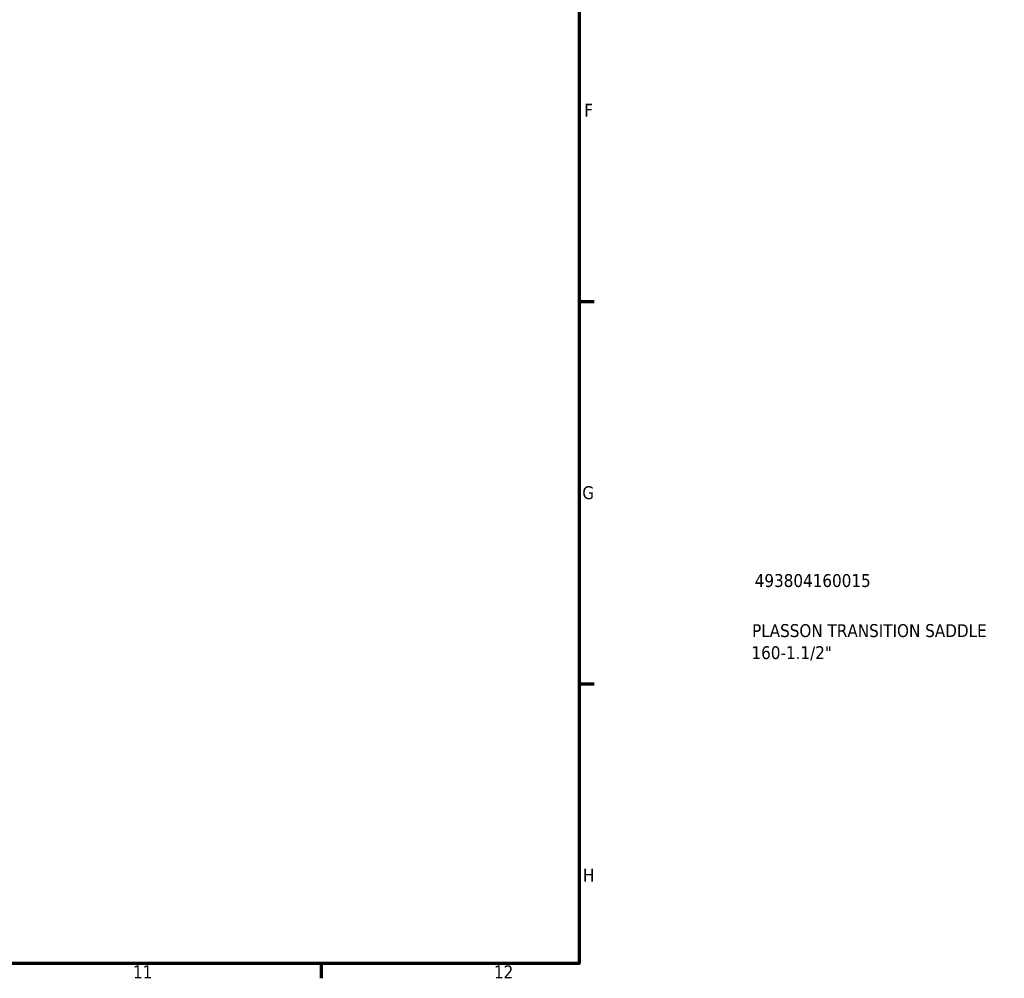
# Model space of a CAD drawing. Header units: millimetres. Extents: x 0 to 1068, y -188 to 1281.
# Tile 4 of 8: x 712 to 904, y 17 to 203. Entities that reach past the tile are written whole.
import ezdxf

# ---------------------------------------------------------------- set-up
doc = ezdxf.new("R2010")
doc.units = ezdxf.units.MM
doc.layers.add('Border (ISO)', color=7, linetype='Continuous', lineweight=70)
doc.layers.add('Title (ISO)', color=7, linetype='Continuous', lineweight=50)
doc.styles.add('Note Text (ISO)', font='tahoma.ttf')

# ---------------------------------------------------------------- blocks, each defined once
blk = doc.blocks.new('Borders Default Border')
at = {"layer": 'Border (ISO)'}
for p, q in [((821, 148.5), (823.9, 148.5)), ((821, 74.25), (823.9, 74.25)), ((770.92, 20), (770.92, 17.1))]:
    blk.add_line(p, q, dxfattribs=at)
at = {"layer": 'Border (ISO)', "flags": 128}
blk.add_lwpolyline([(20, 20), (20, 574), (821, 574), (821, 20), (20, 20)], dxfattribs=at)
at = {"layer": 'Border (ISO)', "color": 232, "true_color": 0xca0064, "char_height": 2.5, "attachment_point": 7, "style": 'Note Text (ISO)'}
for s, insert in [('F', (822, 184.38)), ('G', (821.61, 110.08)), ('H', (821.74, 35.88)), ('11', (734.37, 17.1)), ('12', (804.46, 17.1))]:
    blk.add_mtext(s, dxfattribs=dict(at, insert=insert))
blk = doc.blocks.new('Title Blocks ISO')
at = {"layer": 'Title (ISO)', "color": 232, "true_color": 0xca0064, "style": 'Note Text (ISO)'}
for tag, p in [('PART_NUMBER_001', (34.09, 73.07)), ('DESCRIPTION_001', (33.58, 63.35)), ('DESCRIPTION_002', (33.46, 59.07))]:
    blk.add_attdef(tag, p, '', height=2.5, dxfattribs=at)

msp = doc.modelspace()

# ---------------------------------------------------------------- block references
msp.add_blockref('Borders Default Border', (0, 0))
msp.add_blockref('Title Blocks ISO', (821, 20)).add_auto_attribs({'PART_NUMBER_001': '493804160015', 'DESCRIPTION_001': 'PLASSON TRANSITION SADDLE', 'DESCRIPTION_002': '160-1.1/2"'})

doc.saveas('drawing.dxf')
